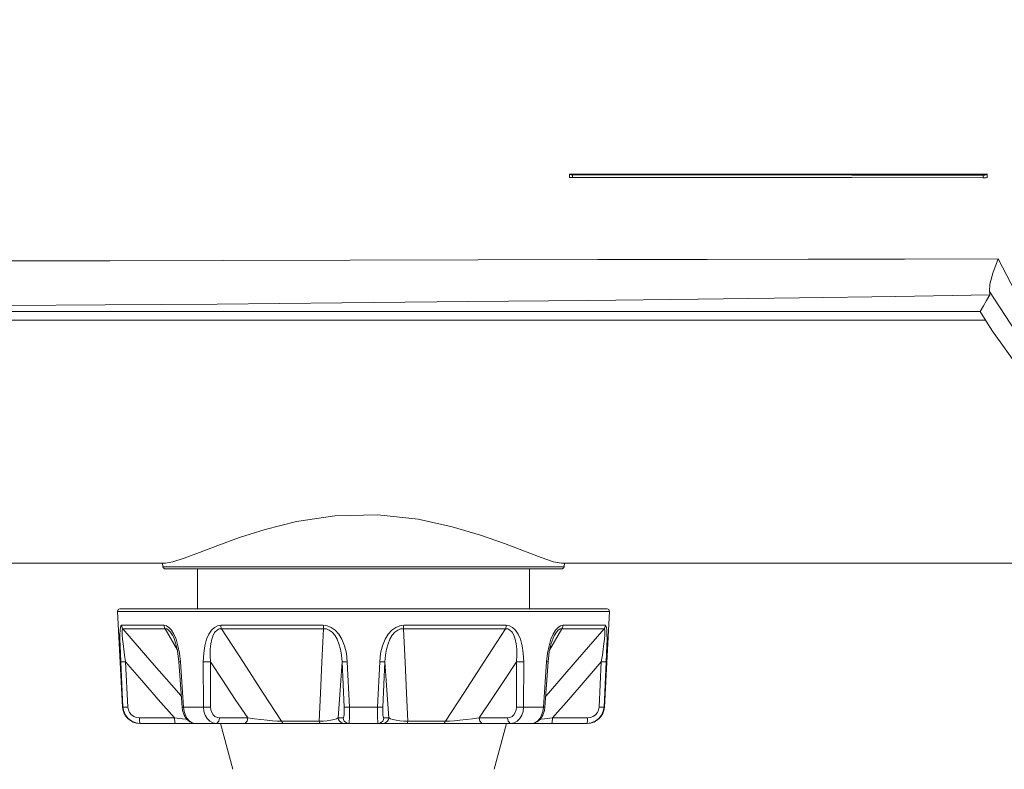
# Model space of a CAD drawing. Header units: millimetres. Extents: x 3925 to 5043, y -86 to 778.
# Tile 60 of 159: x 4379 to 4400, y 248 to 264. Entities that reach past the tile are written whole.
import ezdxf

# ---------------------------------------------------------------- set-up
doc = ezdxf.new("R2010")
doc.units = ezdxf.units.MM
doc.header["$LTSCALE"] = 46.255
doc.header["$PDMODE"] = 3
doc.header["$PDSIZE"] = 1
doc.layers.get('Defpoints').update_dxf_attribs({"linetype": 'CONTINUOUS'})
for name, color, linetype in [('140-154101-01_RIGGDXF_DIMENSION', 7, 'CONTINUOUS'), ('H30-BOTTOM-CDXF_CONTINUOUS_LINE', 7, 'CONTINUOUS'), ('H30K-FRONT-CDXF_CONTINUOUS_LINE', 7, 'CONTINUOUS'), ('RUBBER-FOOT-DXF_CONTINUOUS_LINE', 7, 'CONTINUOUS')]:
    doc.layers.add(name, color=color, linetype=linetype)
doc.styles.add('SLDTEXTSTYLE0', font='arialbd.ttf', dxfattribs={"height": 5.5})
doc.dimstyles.new('SLDDIMSTYLE2', dxfattribs={"dimtxt": 5.650301, "dimasz": 4.572, "dimexe": 0, "dimexo": 0.0625, "dimgap": 1.412575, "dimtad": 0, "dimtih": 1, "dimtoh": 1, "dimlfac": 3.5, "dimrnd": 1e-09, "dimzin": 4, "dimdsep": 46, "dimtxsty": 'SLDTEXTSTYLE0', "dimsah": 1, "dimcen": 0.09, "dimadec": 0, "dimazin": 1, "dimtol": 1, "dimtp": 0.5, "dimtm": 0.5, "dimtfac": 1, "dimtdec": 1, "dimtofl": 0, "dimtmove": 0, "dimatfit": 3, "dimfxl": 1, "dimfrac": 2, "dimtolj": 1, "dimarcsym": 0})

# ---------------------------------------------------------------- blocks, each defined once
blk = doc.blocks.new('*D67')
at = {"layer": '140-154101-01_RIGGDXF_DIMENSION', "color": 0, "linetype": 'Continuous', "lineweight": -2}
for p, q in [((4333.471, 263.891), (4333.471, 182.314)), ((4357.846, 258.613), (4357.846, 182.314)), ((4337.471, 182.314), (4353.846, 182.314)), ((4357.846, 182.314), (4405.313, 182.314))]:
    blk.add_line(p, q, dxfattribs=at)
at = {"layer": '140-154101-01_RIGGDXF_DIMENSION', "color": 0, "linetype": 'Continuous'}
for points in [[(4337.471, 182.981), (4337.471, 181.647), (4333.471, 182.314)], [(4353.846, 182.981), (4353.846, 181.647), (4357.846, 182.314)]]:
    blk.add_solid(points, dxfattribs=at)
at = {"layer": 'Defpoints', "color": 0, "linetype": 'Continuous'}
for p in [(4333.471, 263.954), (4357.846, 258.675), (4357.846, 182.314)]:
    blk.add_point(p, dxfattribs=at)
at = {"layer": '140-154101-01_RIGGDXF_DIMENSION', "color": 0, "linetype": 'Continuous', "insert": (4383.579, 187.263), "char_height": 5.5, "attachment_point": 5, "style": 'SLDTEXTSTYLE0'}
blk.add_mtext('\\A1;97.50 [3.84]', dxfattribs=at)

msp = doc.modelspace()

# ---------------------------------------------------------------- linework, layer by layer
at = {"layer": 'H30-BOTTOM-CDXF_CONTINUOUS_LINE', "color": 7, "linetype": 'Continuous', "lineweight": 0}
for p, q in [((4370.3456, 257.3855), (4399.6832, 257.3855)), ((4366.5956, 252.0787), (4381.7698, 252.0787)), ((4381.7053, 252.0787), (4381.7152, 251.9976)), ((4381.93, 252.1071), (4381.7698, 252.0787)), ((4390.4214, 252.0787), (4390.2488, 252.1106)), ((4390.4214, 252.0787), (4459.0198, 252.0787)), ((4390.486, 252.0787), (4390.476, 251.9976)), ((4390.476, 251.9976), (4381.7152, 251.9976)), ((4390.4264, 251.9537), (4381.7648, 251.9537))]:
    msp.add_line(p, q, dxfattribs=at)
for points in [[(4386.4082, 253.1354), (4385.4675, 253.1135), (4384.6326, 252.9871), (4383.9497, 252.8162), (4383.3864, 252.6368), (4382.9147, 252.4664), (4382.5124, 252.313), (4382.1803, 252.1886), (4381.93, 252.1071)], [(4390.2488, 252.1106), (4389.9767, 252.2009), (4389.6142, 252.3378), (4389.173, 252.505), (4388.6526, 252.6882), (4388.0328, 252.8743), (4387.2919, 253.0379), (4386.4082, 253.1354)]]:
    msp.add_lwpolyline(points, dxfattribs=at)
for centre, start, end in [((4381.7648, 252.0037), 187, 270), ((4390.4264, 252.0037), 270, 353)]:
    msp.add_arc(centre, 0.05, start, end, dxfattribs=at)
at = {"layer": 'H30K-FRONT-CDXF_CONTINUOUS_LINE', "color": 7, "linetype": 'Continuous', "lineweight": 0}
for p, q in [((4390.5967, 260.5787), (4390.5967, 260.5037)), ((4390.5967, 260.5787), (4399.7195, 260.5787)), ((4394.6056, 260.5035), (4390.5967, 260.5037)), ((4390.6632, 260.5632), (4390.6632, 260.5065)), ((4390.6632, 260.5632), (4393.7775, 260.5618)), ((4399.6335, 260.4986), (4399.6334, 260.5556)), ((4399.6691, 260.4991), (4399.6335, 260.4986)), ((4399.6996, 260.5655), (4399.723, 260.5787)), ((4399.7195, 260.5037), (4399.7195, 260.5787)), ((4361.0037, 257.5787), (4399.5655, 257.5787)), ((4399.694, 257.365), (4399.5655, 257.5787)), ((4399.8315, 257.1483), (4399.694, 257.365))]:
    msp.add_line(p, q, dxfattribs=at)
for points in [[(4390.5932, 260.5787), (4390.6051, 260.5699), (4390.6295, 260.5649), (4390.6632, 260.5632)], [(4390.6632, 260.5065), (4390.6296, 260.5062), (4390.6051, 260.5053), (4390.5932, 260.5037)], [(4394.5885, 260.5035), (4393.7763, 260.5043), (4390.6632, 260.5065)], [(4393.7775, 260.5618), (4396.764, 260.5593), (4399.6334, 260.5556)], [(4399.6335, 260.4986), (4396.7629, 260.5018), (4394.5885, 260.5035)], [(4399.6334, 260.5556), (4399.669, 260.5581), (4399.6996, 260.5655)], [(4399.723, 260.5037), (4399.6996, 260.5007), (4399.6691, 260.4991)], [(4370.3451, 258.6766), (4371.6888, 258.6768), (4373.1072, 258.6773), (4374.6832, 258.6782), (4376.43, 258.6796), (4378.3721, 258.6819), (4380.5536, 258.6852), (4383.043, 258.6903), (4385.8034, 258.6971), (4388.594, 258.7046), (4391.211, 258.7113), (4393.6015, 258.7162), (4395.8067, 258.7196), (4397.9147, 258.7222), (4399.9604, 258.7256)], [(4399.772, 258.0152), (4399.7777, 258.1712), (4399.8449, 258.4154), (4399.9604, 258.7256)], [(4409.4688, 253.2261), (4408.764, 253.2503), (4408.1177, 253.2989), (4407.5282, 253.3673), (4406.9888, 253.4519), (4406.4814, 253.5525), (4405.985, 253.6726), (4405.4879, 253.8165), (4404.9941, 253.9854), (4404.5174, 254.176), (4404.0681, 254.3833), (4403.642, 254.6078), (4403.2228, 254.8586), (4402.792, 255.1527), (4402.3394, 255.5084), (4401.868, 255.9387), (4401.3859, 256.4561), (4400.9004, 257.0792), (4400.4216, 257.8292), (4399.9604, 258.7256)], [(4370.3456, 257.684), (4371.681, 257.6846), (4373.0898, 257.6867), (4374.6528, 257.6908), (4376.383, 257.6975), (4378.303, 257.7076), (4380.4539, 257.7218), (4382.9015, 257.7412), (4385.6198, 257.7657), (4388.392, 257.7932), (4391.0093, 257.8207), (4393.4054, 257.8477), (4395.6156, 257.875), (4397.7216, 257.9045), (4399.7748, 257.9383)], [(4399.7748, 257.9383), (4399.7045, 257.8183), (4399.6347, 257.6985), (4399.5655, 257.5787)], [(4399.772, 258.0152), (4400.7821, 256.4613), (4401.9825, 255.2334), (4403.3937, 254.2727), (4405.1082, 253.5381), (4407.1548, 253.0708), (4409.5326, 252.9162)], [(4399.772, 258.0152), (4399.7794, 257.9667), (4399.7748, 257.9383)], [(4401.0235, 255.6487), (4400.3862, 256.3722), (4399.8315, 257.1483)]]:
    msp.add_lwpolyline(points, dxfattribs=at)
at = {"layer": 'RUBBER-FOOT-DXF_CONTINUOUS_LINE', "color": 7, "linetype": 'Continuous', "lineweight": 0}
for p, q in [((4382.4706, 251.0787), (4382.4706, 251.9537)), ((4389.7206, 251.0787), (4389.7206, 251.9537)), ((4380.833, 248.9341), (4380.7234, 251.0261)), ((4380.7234, 251.0261), (4391.4678, 251.0261)), ((4380.7733, 251.0787), (4391.4179, 251.0787)), ((4391.3582, 248.9341), (4391.4678, 251.0261)), ((4380.8118, 250.7205), (4381.7388, 250.7205)), ((4380.8404, 250.6467), (4381.7624, 250.6467)), ((4381.7624, 250.6467), (4382.0314, 250.178)), ((4382.9799, 250.7205), (4385.218, 250.7205)), ((4382.9968, 250.6467), (4385.2227, 250.6467)), ((4386.9685, 250.6467), (4389.1944, 250.6467)), ((4386.9732, 250.7205), (4389.2113, 250.7205)), ((4390.1606, 250.1793), (4390.4288, 250.6467)), ((4391.3508, 250.6467), (4390.4288, 250.6467)), ((4391.3794, 250.7205), (4390.4524, 250.7205)), ((4381.9219, 250.5078), (4381.9221, 250.5076)), ((4390.2693, 250.5078), (4390.2691, 250.5076)), ((4380.842, 248.9341), (4380.793, 249.9226)), ((4380.9006, 249.9226), (4380.9496, 248.9341)), ((4382.096, 249.9226), (4382.0653, 249.9207)), ((4382.1322, 248.9322), (4382.0653, 249.9207)), ((4382.096, 249.9226), (4382.1636, 248.9341)), ((4382.5978, 248.9341), (4382.5961, 249.9226)), ((4382.7538, 249.9226), (4382.7562, 248.9341)), ((4385.6722, 248.9341), (4385.6266, 249.9227)), ((4385.742, 249.9226), (4385.7886, 248.9341)), ((4386.4026, 248.9341), (4386.4492, 249.9226)), ((4386.5646, 249.9226), (4386.519, 248.9341)), ((4389.435, 248.9341), (4389.4374, 249.9227)), ((4389.5951, 249.9226), (4389.5934, 248.9341)), ((4390.0952, 249.9226), (4390.0276, 248.9341)), ((4390.059, 248.9322), (4390.1259, 249.9207)), ((4390.1259, 249.9207), (4390.0952, 249.9226)), ((4391.2416, 248.9341), (4391.2906, 249.9227)), ((4391.3493, 248.9341), (4391.3982, 249.9226)), ((4380.833, 248.9341), (4380.842, 248.9341)), ((4382.1636, 248.9341), (4382.1322, 248.9322)), ((4382.1636, 248.9341), (4382.5978, 248.9341)), ((4385.7886, 248.9341), (4386.4026, 248.9341)), ((4389.5934, 248.9341), (4390.0276, 248.9341)), ((4390.059, 248.9322), (4390.0276, 248.9341)), ((4390.0482, 248.8557), (4390.059, 248.9322)), ((4391.3492, 248.9341), (4391.3582, 248.9341)), ((4381.9695, 248.6972), (4381.2011, 248.6972)), ((4383.5674, 248.6972), (4382.9496, 248.6972)), ((4385.1273, 248.6233), (4384.307, 248.6233)), ((4385.6503, 248.6972), (4385.545, 248.6972)), ((4386.6462, 248.6972), (4386.5409, 248.6972)), ((4387.8842, 248.6233), (4387.0639, 248.6233)), ((4389.2416, 248.6972), (4388.6238, 248.6972)), ((4390.2216, 248.6972), (4390.9901, 248.6972)), ((4390.9837, 248.5787), (4381.2075, 248.5787)), ((4381.2181, 248.5787), (4381.213, 248.5844)), ((4383.2397, 247.5742), (4382.9706, 248.5787)), ((4388.9515, 247.5742), (4389.2206, 248.5787)), ((4390.9782, 248.5844), (4390.9731, 248.5787))]:
    msp.add_line(p, q, dxfattribs=at)
for points in [[(4380.8118, 250.7205), (4380.7987, 250.7099), (4380.7883, 250.6758), (4380.7809, 250.616), (4380.7769, 250.5286), (4380.7763, 250.4146), (4380.7789, 250.2752), (4380.7845, 250.1111), (4380.793, 249.9226)], [(4380.8118, 250.7205), (4380.8159, 250.6941), (4380.8256, 250.6691), (4380.8404, 250.6467)], [(4380.9006, 249.9226), (4380.8783, 250.0702), (4380.8595, 250.2021), (4380.8443, 250.3183), (4380.8328, 250.4189), (4380.8253, 250.5029), (4380.8223, 250.5689), (4380.8241, 250.6149), (4380.8304, 250.6402), (4380.8404, 250.6467)], [(4382.1159, 249.1729), (4382.0595, 249.2372), (4381.4746, 249.9108), (4380.8404, 250.6467)], [(4381.7388, 250.7205), (4381.7423, 250.694), (4381.7503, 250.669), (4381.7624, 250.6467)], [(4381.7388, 250.7205), (4381.7905, 250.7099), (4381.8445, 250.6758), (4381.899, 250.616), (4381.9521, 250.5286)], [(4381.7624, 250.6467), (4381.7992, 250.6402), (4381.8397, 250.6149), (4381.8823, 250.5688), (4381.9219, 250.5078)], [(4382.9799, 250.7205), (4382.9098, 250.7099), (4382.841, 250.6758), (4382.7761, 250.616), (4382.7173, 250.5286), (4382.6678, 250.4146), (4382.6297, 250.2752), (4382.6049, 250.1111), (4382.5961, 249.9226)], [(4382.7538, 249.9226), (4382.7461, 250.0702), (4382.7492, 250.2021), (4382.7618, 250.3183), (4382.7832, 250.4189), (4382.8132, 250.5029), (4382.8514, 250.5689), (4382.8965, 250.6149), (4382.946, 250.6402), (4382.9968, 250.6467)], [(4382.9799, 250.7205), (4382.9824, 250.6941), (4382.9881, 250.6691), (4382.9968, 250.6467)], [(4384.307, 248.6233), (4383.9076, 249.2372), (4383.4715, 249.9108), (4382.9968, 250.6467)], [(4385.2227, 250.6467), (4385.1858, 249.9125), (4385.154, 249.2388), (4385.1273, 248.6233)], [(4385.218, 250.7205), (4385.2187, 250.694), (4385.2203, 250.669), (4385.2227, 250.6467)], [(4385.218, 250.7205), (4385.3041, 250.7099), (4385.391, 250.6758), (4385.4754, 250.616), (4385.5545, 250.5286), (4385.6239, 250.4146), (4385.6804, 250.2752), (4385.7211, 250.1111), (4385.742, 249.9226)], [(4385.2227, 250.6467), (4385.2847, 250.6402), (4385.3484, 250.6149), (4385.4104, 250.5689), (4385.4673, 250.5029), (4385.5172, 250.4188), (4385.5591, 250.3183), (4385.5921, 250.202), (4385.6152, 250.0702), (4385.6266, 249.9227)], [(4386.9732, 250.7205), (4386.8871, 250.7099), (4386.8002, 250.6758), (4386.7158, 250.616), (4386.6367, 250.5286), (4386.5673, 250.4146), (4386.5108, 250.2752), (4386.4701, 250.1111), (4386.4492, 249.9226)], [(4386.5646, 249.9226), (4386.5761, 250.0702), (4386.5991, 250.2021), (4386.6321, 250.3183), (4386.674, 250.4189), (4386.7239, 250.5029), (4386.7808, 250.5689), (4386.8428, 250.6149), (4386.9065, 250.6402), (4386.9685, 250.6467)], [(4386.9732, 250.7205), (4386.9725, 250.6941), (4386.9709, 250.6691), (4386.9685, 250.6467)], [(4387.0639, 248.6233), (4387.0373, 249.2372), (4387.0055, 249.9108), (4386.9685, 250.6467)], [(4389.1944, 250.6467), (4388.7209, 249.9125), (4388.2847, 249.2388), (4387.8842, 248.6233)], [(4389.2113, 250.7205), (4389.2088, 250.694), (4389.2031, 250.669), (4389.1944, 250.6467)], [(4389.1944, 250.6467), (4389.2453, 250.6402), (4389.2948, 250.6149), (4389.3399, 250.5689), (4389.378, 250.5029), (4389.408, 250.4188), (4389.4294, 250.3183), (4389.442, 250.202), (4389.4451, 250.0702), (4389.4375, 249.9227)], [(4389.2113, 250.7205), (4389.2814, 250.7099), (4389.3502, 250.6758), (4389.4151, 250.616), (4389.4739, 250.5286), (4389.5234, 250.4146), (4389.5615, 250.2752), (4389.5863, 250.1111), (4389.5951, 249.9226)], [(4391.3508, 250.6467), (4390.718, 249.9125), (4390.1331, 249.2388), (4390.0753, 249.1729)], [(4390.4524, 250.7205), (4390.4007, 250.7099), (4390.3467, 250.6758), (4390.2922, 250.616), (4390.2391, 250.5286)], [(4390.4288, 250.6467), (4390.392, 250.6402), (4390.3514, 250.6149), (4390.3088, 250.5688), (4390.2693, 250.5078)], [(4390.4288, 250.6467), (4390.4409, 250.669), (4390.4489, 250.694), (4390.4524, 250.7205)], [(4391.3508, 250.6467), (4391.3608, 250.6402), (4391.3671, 250.6149), (4391.3689, 250.5689), (4391.3659, 250.5029), (4391.3584, 250.4188), (4391.3469, 250.3183), (4391.3317, 250.202), (4391.3129, 250.0702), (4391.2906, 249.9226)], [(4391.3508, 250.6467), (4391.3655, 250.669), (4391.3752, 250.6939), (4391.3794, 250.7205)], [(4391.3794, 250.7205), (4391.3925, 250.7099), (4391.4029, 250.6758), (4391.4103, 250.616), (4391.4143, 250.5286), (4391.4149, 250.4146), (4391.4123, 250.2752), (4391.4067, 250.1111), (4391.3982, 249.9226)], [(4381.9219, 250.5079), (4381.9501, 250.4516), (4381.9922, 250.3384), (4382.0352, 250.1625), (4382.0653, 249.9207)], [(4381.9521, 250.5286), (4382.0007, 250.4146), (4382.0425, 250.2752), (4382.0753, 250.1111), (4382.0961, 249.9226)], [(4390.2391, 250.5286), (4390.1905, 250.4146), (4390.1487, 250.2752), (4390.116, 250.1111), (4390.0952, 249.9226)], [(4390.1259, 249.9207), (4390.154, 250.1516), (4390.1946, 250.324), (4390.237, 250.442), (4390.2693, 250.5078)], [(4380.793, 249.9226), (4380.803, 249.9212), (4380.8263, 249.9207), (4380.8601, 249.9212), (4380.9006, 249.9226)], [(4380.9006, 249.9226), (4381.2554, 249.5134), (4381.6132, 249.103), (4381.9695, 248.6972)], [(4382.5961, 249.9226), (4382.6324, 249.9212), (4382.6739, 249.9207), (4382.716, 249.9212), (4382.7538, 249.9226)], [(4382.7538, 249.9226), (4383.0237, 249.5134), (4383.2961, 249.103), (4383.5674, 248.6972)], [(4385.545, 248.6972), (4385.5724, 249.1031), (4385.5997, 249.5134), (4385.6266, 249.9227)], [(4385.742, 249.9226), (4385.7008, 249.9212), (4385.6653, 249.9207), (4385.6396, 249.9212), (4385.6267, 249.9226)], [(4386.4492, 249.9226), (4386.4904, 249.9212), (4386.5259, 249.9207), (4386.5516, 249.9212), (4386.5645, 249.9226)], [(4386.5646, 249.9226), (4386.5915, 249.5134), (4386.6188, 249.103), (4386.6462, 248.6972)], [(4388.6238, 248.6972), (4388.8952, 249.1031), (4389.1675, 249.5134), (4389.4374, 249.9227)], [(4389.5951, 249.9226), (4389.5588, 249.9212), (4389.5173, 249.9207), (4389.4752, 249.9212), (4389.4374, 249.9226)], [(4390.2216, 248.6972), (4390.578, 249.1031), (4390.9358, 249.5134), (4391.2906, 249.9227)], [(4391.2906, 249.9226), (4391.3311, 249.9212), (4391.3649, 249.9207), (4391.3882, 249.9212), (4391.3982, 249.9226)], [(4381.2181, 248.5787), (4381.1232, 248.5907), (4381.0348, 248.6259), (4380.9579, 248.6823), (4380.898, 248.7556), (4380.8585, 248.8415), (4380.842, 248.9341)], [(4380.842, 248.9341), (4380.8518, 248.9326), (4380.875, 248.9321), (4380.9089, 248.9326), (4380.9497, 248.9341)], [(4381.2011, 248.6972), (4381.1372, 248.7053), (4381.078, 248.7289), (4381.0266, 248.7666), (4380.9868, 248.8155), (4380.9606, 248.8727), (4380.9496, 248.9341)], [(4382.1322, 248.9322), (4382.1431, 248.8557), (4382.1766, 248.7559), (4382.2312, 248.671), (4382.3007, 248.6121), (4382.3766, 248.5828), (4382.419, 248.5787)], [(4382.1636, 248.9341), (4382.1769, 248.8411), (4382.205, 248.7552), (4382.246, 248.6821), (4382.2977, 248.6259), (4382.3565, 248.5908), (4382.4192, 248.5787)], [(4382.5978, 248.9341), (4382.6341, 248.9326), (4382.6759, 248.9321), (4382.7182, 248.9326), (4382.7563, 248.9341)], [(4382.8741, 248.5787), (4382.8026, 248.5907), (4382.7364, 248.6259), (4382.6795, 248.6823), (4382.6358, 248.7556), (4382.608, 248.8415), (4382.5978, 248.9341)], [(4382.9496, 248.6972), (4382.8984, 248.7053), (4382.8518, 248.7289), (4382.8118, 248.7666), (4382.7816, 248.8155), (4382.7627, 248.8727), (4382.7562, 248.9341)], [(4385.6722, 248.9341), (4385.674, 248.8722), (4385.6734, 248.8151), (4385.6705, 248.7664), (4385.6655, 248.7289), (4385.6587, 248.7053), (4385.6503, 248.6972)], [(4385.7886, 248.9341), (4385.747, 248.9326), (4385.7112, 248.9321), (4385.6853, 248.9326), (4385.6722, 248.9341)], [(4385.7886, 248.9341), (4385.7907, 248.8411), (4385.7908, 248.7552), (4385.789, 248.6821), (4385.7854, 248.6259), (4385.7803, 248.5908), (4385.774, 248.5787)], [(4386.4172, 248.5787), (4386.4109, 248.5907), (4386.4058, 248.6259), (4386.4022, 248.6823), (4386.4004, 248.7556), (4386.4005, 248.8415), (4386.4026, 248.9341)], [(4386.4026, 248.9341), (4386.4442, 248.9326), (4386.48, 248.9321), (4386.5059, 248.9326), (4386.519, 248.9341)], [(4386.5409, 248.6972), (4386.5326, 248.7053), (4386.5257, 248.7289), (4386.5207, 248.7666), (4386.5178, 248.8155), (4386.5172, 248.8727), (4386.519, 248.9341)], [(4389.435, 248.9341), (4389.4284, 248.8722), (4389.4094, 248.8151), (4389.3792, 248.7664), (4389.3394, 248.7289), (4389.2929, 248.7053), (4389.2416, 248.6972)], [(4389.5934, 248.9341), (4389.5831, 248.8411), (4389.5552, 248.7552), (4389.5116, 248.6821), (4389.4548, 248.6259), (4389.3888, 248.5908), (4389.3171, 248.5787)], [(4389.5934, 248.9341), (4389.5571, 248.9326), (4389.5153, 248.9321), (4389.473, 248.9326), (4389.435, 248.9341)], [(4390.0276, 248.9341), (4390.0143, 248.8411), (4389.9862, 248.7552), (4389.9452, 248.6821), (4389.8935, 248.6259), (4389.8347, 248.5908), (4389.772, 248.5787)], [(4389.7722, 248.5787), (4389.8146, 248.5828), (4389.8905, 248.6121), (4389.96, 248.671), (4390.0146, 248.7559), (4390.0482, 248.8557)], [(4390.9731, 248.5787), (4391.068, 248.5907), (4391.1564, 248.6259), (4391.2333, 248.6823), (4391.2932, 248.7556), (4391.3327, 248.8415), (4391.3492, 248.9341)], [(4390.9901, 248.6972), (4391.0541, 248.7053), (4391.1136, 248.7291), (4391.1647, 248.7667), (4391.2045, 248.8155), (4391.2306, 248.8725), (4391.2416, 248.9341)], [(4391.2416, 248.9341), (4391.2823, 248.9326), (4391.3162, 248.9321), (4391.3394, 248.9326), (4391.3493, 248.9341)], [(4381.213, 248.5844), (4381.2084, 248.601), (4381.2047, 248.6271), (4381.2022, 248.6601), (4381.2011, 248.6972)], [(4381.9866, 248.5787), (4381.9815, 248.5844), (4381.9769, 248.601), (4381.9732, 248.6271), (4381.9707, 248.6601), (4381.9696, 248.6972)], [(4382.2362, 248.6668), (4382.1397, 248.6779), (4381.9696, 248.6972)], [(4382.8741, 248.5787), (4382.8967, 248.5844), (4382.9172, 248.601), (4382.9338, 248.6271), (4382.9449, 248.6601), (4382.9496, 248.6972)], [(4383.492, 248.5787), (4383.5146, 248.5844), (4383.5351, 248.601), (4383.5517, 248.6271), (4383.5628, 248.6601), (4383.5674, 248.6972)], [(4384.307, 248.6233), (4384.2173, 248.6285), (4384.1101, 248.6366), (4383.9883, 248.6476), (4383.855, 248.6613), (4383.7135, 248.6779), (4383.5674, 248.6972)], [(4384.3542, 248.5787), (4384.3365, 248.5839), (4384.3203, 248.5993), (4384.307, 248.6233)], [(4385.545, 248.6972), (4385.5085, 248.6779), (4385.4521, 248.6613), (4385.3814, 248.6476), (4385.3008, 248.6366), (4385.2146, 248.6285), (4385.1273, 248.6233)], [(4385.1528, 248.5787), (4385.1433, 248.5838), (4385.1346, 248.5991), (4385.1273, 248.6233)], [(4385.6687, 248.5787), (4385.6317, 248.5844), (4385.598, 248.601), (4385.5708, 248.6271), (4385.5526, 248.6601), (4385.545, 248.6972)], [(4385.774, 248.5787), (4385.7369, 248.5844), (4385.7033, 248.601), (4385.6761, 248.6271), (4385.6579, 248.6601), (4385.6503, 248.6972)], [(4386.4172, 248.5787), (4386.4543, 248.5844), (4386.4879, 248.601), (4386.5151, 248.6271), (4386.5333, 248.6601), (4386.5409, 248.6972)], [(4386.5225, 248.5787), (4386.5596, 248.5844), (4386.5932, 248.601), (4386.6204, 248.6271), (4386.6386, 248.6601), (4386.6462, 248.6972)], [(4387.0639, 248.6233), (4386.9766, 248.6285), (4386.8904, 248.6366), (4386.8098, 248.6476), (4386.7391, 248.6613), (4386.6827, 248.6779), (4386.6462, 248.6972)], [(4387.0384, 248.5787), (4387.048, 248.5839), (4387.0567, 248.5993), (4387.0639, 248.6233)], [(4387.837, 248.5787), (4387.8545, 248.5838), (4387.8707, 248.5991), (4387.8842, 248.6233)], [(4388.6238, 248.6972), (4388.4777, 248.6779), (4388.3362, 248.6613), (4388.2029, 248.6476), (4388.0811, 248.6366), (4387.9739, 248.6285), (4387.8842, 248.6233)], [(4388.6993, 248.5787), (4388.6767, 248.5844), (4388.6561, 248.601), (4388.6395, 248.6271), (4388.6284, 248.6601), (4388.6238, 248.6972)], [(4389.3171, 248.5787), (4389.2945, 248.5844), (4389.274, 248.601), (4389.2574, 248.6271), (4389.2463, 248.6601), (4389.2416, 248.6972)], [(4389.955, 248.6668), (4390.0515, 248.6779), (4390.2216, 248.6972)], [(4390.2216, 248.6972), (4390.2205, 248.6601), (4390.218, 248.6271), (4390.2143, 248.601), (4390.2097, 248.5844), (4390.2046, 248.5787)], [(4390.9901, 248.6972), (4390.989, 248.6601), (4390.9865, 248.6271), (4390.9828, 248.601), (4390.9782, 248.5844)]]:
    msp.add_lwpolyline(points, dxfattribs=at)
for centre, radius, start, end in [((4380.7733, 251.0287), 0.05, 90, 183), ((4391.4179, 251.0287), 0.05, 357, 90), ((4381.2075, 248.9537), 0.375, 183, 270), ((4390.9837, 248.9537), 0.375, 270, 357)]:
    msp.add_arc(centre, radius, start, end, dxfattribs=at)

# ---------------------------------------------------------------- dimensions: what is measured, and where the dimension line sits
at = {"layer": '140-154101-01_RIGGDXF_DIMENSION', "color": 2, "linetype": 'Continuous'}
dim = msp.add_linear_dim(base=(4357.8456, 182.3141), p1=(4333.4706, 263.9537), p2=(4357.8456, 258.6752), dimstyle='SLDDIMSTYLE2', override={"dimtxt": 5, "dimasz": 4, "dimtad": 1, "dimtih": 0, "dimtoh": 0, "dimlfac": 4, "dimtol": 0, "dimtp": 0.01, "dimtm": 0.01, "dimtdec": 2, "dimtofl": 1, "dimtzin": 0}, dxfattribs=at)
dim.commit()
dim.dimension.update_dxf_attribs({"geometry": '*D67', "text_midpoint": (4383.5793, 182.3141), "dimtype": 160})

doc.saveas('drawing.dxf')
